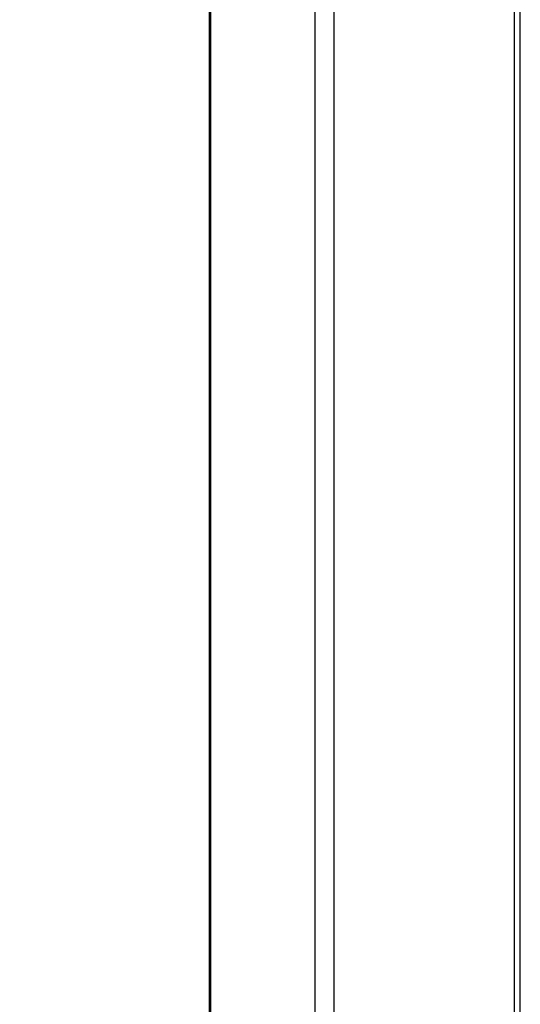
# Model space of a CAD drawing. Header units: millimetres. Extents: x 1591 to 17407, y 888 to 16227.
# Tile 4 of 78: x 3329 to 3725, y 1827 to 2605. Entities that reach past the tile are written whole.
import ezdxf

# ---------------------------------------------------------------- set-up
doc = ezdxf.new("R2010")
doc.units = ezdxf.units.MM
doc.layers.add('COMPONENT_GEOMETRY', color=7, linetype='Continuous')
doc.styles.add('SLDTEXTSTYLE1', font='TXT', dxfattribs={"width": 0.75})
doc.dimstyles.new('SLDDIMSTYLE0', dxfattribs={"dimtxt": 100, "dimasz": 6.604, "dimexe": 0, "dimexo": 0.0625, "dimgap": 25, "dimtad": 0, "dimtih": 1, "dimtoh": 1, "dimdec": 0, "dimlfac": 0.5, "dimrnd": 1e-09, "dimzin": 12, "dimdsep": 46, "dimtxsty": 'SLDTEXTSTYLE1', "dimsah": 1, "dimcen": 0.09, "dimadec": 0, "dimazin": 3, "dimtfac": 1, "dimtdec": 0, "dimtofl": 0, "dimtmove": 0, "dimatfit": 3, "dimfxl": 1, "dimfrac": 2, "dimtolj": 1, "dimtzin": 12, "dimarcsym": 0})

# ---------------------------------------------------------------- blocks, each defined once
blk = doc.blocks.new('_D_3')
at = {"layer": 'COMPONENT_GEOMETRY', "color": 7, "ltscale": 2}
for p, q in [((3713.93, 7249.5), (1732.15, 7249.5)), ((1738.5, 7249.5), (1738.5, 4229)), ((1738.5, 1049.75), (1738.5, 4070.25)), ((2628.56, 1049.75), (1732.15, 1049.75))]:
    blk.add_line(p, q, dxfattribs=at)
for points in [[(1738.5, 7249.5), (1737.49, 7242.89), (1739.52, 7242.89)], [(1738.5, 1049.75), (1739.52, 1056.35), (1737.49, 1056.35)]]:
    blk.add_solid(points, dxfattribs=at)
at = {"layer": 'COMPONENT_GEOMETRY', "color": 7, "ltscale": 2, "insert": (1590.73, 4199.15), "char_height": 100, "attachment_point": 1, "style": 'SLDTEXTSTYLE1'}
blk.add_mtext('3100', dxfattribs=at)

msp = doc.modelspace()

# ---------------------------------------------------------------- linework, layer by layer
at = {"color": 7, "linetype": 'Continuous', "lineweight": 25, "ltscale": 2}
for p, q in [((3479.15, 7229.05), (3479.15, 1481.05)), ((3724.96, 1481.05), (3724.96, 7229.05))]:
    msp.add_line(p, q, dxfattribs=at)
at = {"color": 8, "linetype": 'Continuous', "lineweight": 25, "ltscale": 2}
for p, q in [((3480.23, 7229.05), (3480.23, 1481.05)), ((3562.66, 7229.05), (3562.66, 1481.05)), ((3577.45, 7229.05), (3577.45, 1481.05)), ((3720.13, 7229.05), (3720.13, 1481.05))]:
    msp.add_line(p, q, dxfattribs=at)

# ---------------------------------------------------------------- dimensions: what is measured, and where the dimension line sits
at = {"layer": 'COMPONENT_GEOMETRY', "color": 7, "ltscale": 2}
dim = msp.add_linear_dim(base=(1738.5, 1049.75), p1=(3716.47, 7249.5), p2=(2631.1, 1049.75), angle=90, dimstyle='SLDDIMSTYLE0', dxfattribs=at)
dim.commit()
dim.dimension.update_dxf_attribs({"geometry": '_D_3', "text_midpoint": (1738.5, 4149.62), "dimtype": 160})

doc.saveas('drawing.dxf')
